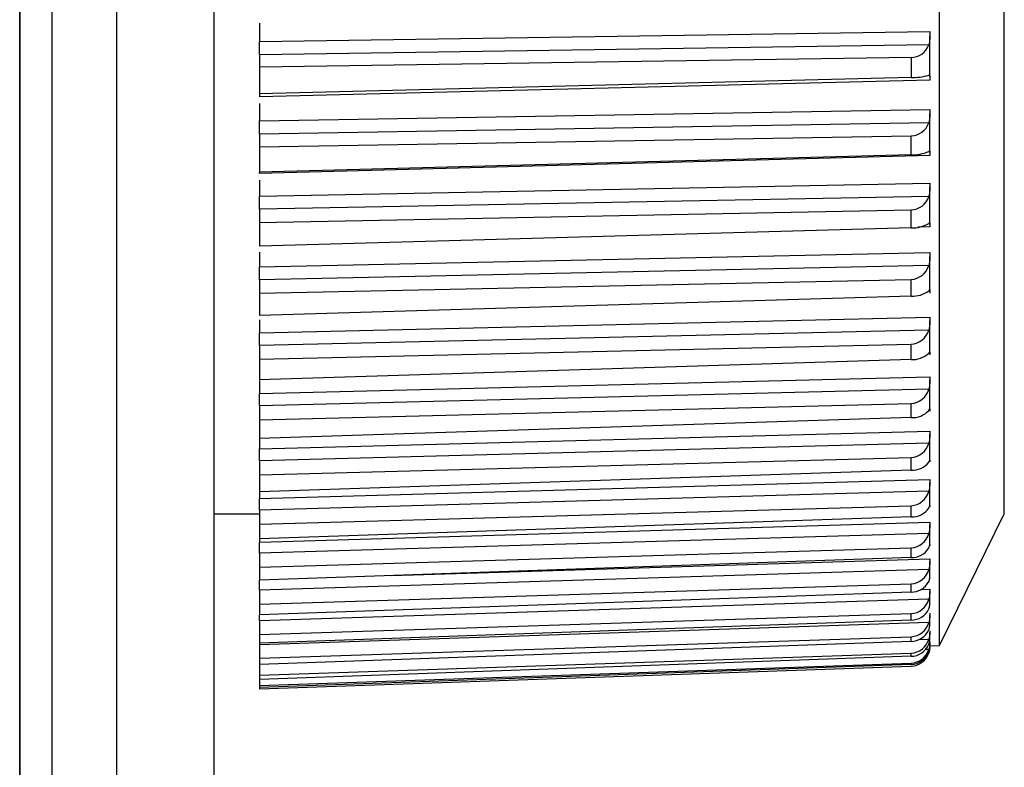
# Model space of a CAD drawing. Header units: millimetres. Extents: x -103 to 103, y -42 to 108.
# Tile 20 of 24: x 88 to 103, y 62 to 74. Entities that reach past the tile are written whole.
import ezdxf

# ---------------------------------------------------------------- set-up
doc = ezdxf.new("R2010")
doc.units = ezdxf.units.MM

msp = doc.modelspace()

# ---------------------------------------------------------------- linework, layer by layer
at = {"color": 7, "linetype": 'Continuous', "lineweight": 25}
for p, q in [((88.2, 20.402), (88.2, 106.617)), ((89.7, 5), (89.7, 106.5)), ((91.2, 5), (91.2, 106.5)), ((88.209, 20.503), (88.209, 106.364)), ((102.401, 63.867), (102.401, 106.133)), ((103.4, 65.902), (103.4, 104.098)), ((91.9, 73.472), (91.9, 73.189)), ((91.9, 73.189), (102.25, 73.342)), ((102.25, 72.64), (102.25, 73.274)), ((102.234, 73.134), (91.9, 72.982)), ((91.9, 72.982), (91.9, 72.381)), ((101.96, 72.941), (91.9, 72.792)), ((101.96, 72.941), (101.96, 72.631)), ((101.96, 72.631), (91.9, 72.381)), ((102.25, 72.59), (91.9, 72.333)), ((91.9, 72.229), (91.9, 71.964)), ((91.9, 71.964), (102.25, 72.14)), ((102.25, 71.473), (102.25, 72.075)), ((102.234, 71.933), (91.9, 71.758)), ((91.9, 71.758), (91.9, 71.171)), ((91.9, 71.561), (101.96, 71.733)), ((101.96, 71.439), (101.96, 71.733)), ((101.96, 71.439), (91.9, 71.171)), ((102.25, 71.426), (91.9, 71.152)), ((91.9, 71.152), (91.9, 71.168)), ((91.9, 71.048), (91.9, 70.803)), ((91.9, 70.803), (102.25, 71.001)), ((102.25, 70.371), (102.25, 70.938)), ((102.234, 70.797), (91.9, 70.6)), ((91.9, 70.6), (91.9, 70.029)), ((91.9, 70.397), (101.96, 70.59)), ((101.96, 70.313), (101.96, 70.59)), ((101.96, 70.313), (91.9, 70.029)), ((91.9, 69.935), (91.9, 69.712)), ((91.9, 69.712), (102.25, 69.93)), ((102.25, 69.341), (102.25, 69.87)), ((102.234, 69.729), (91.9, 69.511)), ((91.9, 69.303), (101.96, 69.517)), ((91.9, 69.511), (91.9, 68.96)), ((101.96, 69.258), (101.96, 69.517)), ((101.96, 69.258), (91.9, 68.96)), ((91.9, 68.694), (102.25, 68.933)), ((91.9, 68.894), (91.9, 68.694)), ((102.25, 68.387), (102.25, 68.876)), ((102.234, 68.735), (91.9, 68.498)), ((91.9, 68.286), (101.96, 68.519)), ((91.9, 68.498), (91.9, 67.969)), ((101.96, 68.28), (101.96, 68.519)), ((101.96, 68.28), (91.9, 67.969)), ((91.9, 67.757), (102.25, 68.014)), ((91.9, 67.956), (91.9, 67.757)), ((102.25, 67.515), (102.25, 67.96)), ((102.234, 67.821), (91.9, 67.565)), ((91.9, 67.35), (101.96, 67.601)), ((91.9, 67.565), (91.9, 66.903)), ((101.96, 67.384), (101.96, 67.601)), ((101.96, 67.384), (91.9, 67.061)), ((91.9, 66.903), (102.25, 67.177)), ((102.25, 66.727), (102.25, 67.128)), ((102.234, 66.991), (91.9, 66.717)), ((91.9, 66.5), (101.96, 66.769)), ((101.96, 66.573), (101.96, 66.769)), ((91.9, 66.717), (91.9, 66.137)), ((101.96, 66.573), (91.9, 66.241)), ((91.9, 66.137), (102.25, 66.428)), ((102.25, 66.028), (102.25, 66.382)), ((102.234, 66.248), (91.9, 65.958)), ((91.9, 65.741), (101.96, 66.025)), ((101.96, 65.852), (101.96, 66.025)), ((91.2, 65.902), (91.9, 65.902)), ((91.9, 65.958), (91.9, 65.463)), ((101.96, 65.852), (91.9, 65.512)), ((102.401, 63.867), (103.4, 65.902)), ((91.9, 65.463), (102.25, 65.769)), ((102.25, 65.422), (102.25, 65.727)), ((102.234, 65.597), (91.9, 65.292)), ((91.9, 65.075), (101.96, 65.373)), ((101.96, 65.224), (101.96, 65.373)), ((91.9, 65.292), (91.9, 64.877)), ((101.96, 65.224), (91.9, 64.877)), ((102.25, 64.911), (102.25, 65.166)), ((102.234, 65.04), (91.9, 64.722)), ((91.9, 64.506), (101.96, 64.818)), ((101.96, 64.693), (101.96, 64.818)), ((91.9, 64.722), (91.9, 64.341)), ((101.96, 64.693), (91.9, 64.341)), ((102.25, 64.498), (102.25, 64.701)), ((102.234, 64.581), (91.9, 64.251)), ((91.9, 64.037), (101.96, 64.36)), ((101.96, 64.261), (101.96, 64.36)), ((102.25, 64.185), (102.25, 64.336)), ((101.96, 64.261), (91.9, 63.906)), ((91.9, 64.251), (91.9, 63.906)), ((102.234, 64.221), (91.9, 63.881)), ((91.9, 63.671), (101.96, 64.003)), ((101.96, 63.929), (101.96, 64.003)), ((102.25, 63.973), (102.25, 64.071)), ((101.96, 63.929), (91.9, 63.573)), ((91.9, 63.903), (91.9, 63.199)), ((102.25, 63.864), (102.25, 63.908)), ((102.25, 63.861), (102.401, 63.867)), ((102.25, 63.848), (102.25, 63.858)), ((91.9, 63.408), (101.96, 63.749)), ((101.96, 63.701), (91.9, 63.344)), ((101.96, 63.701), (101.96, 63.749)), ((91.9, 63.25), (101.96, 63.597)), ((101.96, 63.576), (91.9, 63.222)), ((91.9, 63.199), (101.96, 63.551)), ((101.96, 63.576), (101.96, 63.597))]:
    msp.add_line(p, q, dxfattribs=at)
at = {"color": 8, "linetype": 'Continuous', "lineweight": 25}
for p, q in [((102.25, 70.329), (102.065, 70.324)), ((93.938, 64.948), (102.25, 65.204)), ((102.105, 64.73), (102.25, 64.735)), ((102.234, 63.962), (102.082, 63.957)), ((102.234, 63.806), (102.183, 63.804)), ((102.234, 63.753), (102.226, 63.752))]:
    msp.add_line(p, q, dxfattribs=at)
at = {"color": 7, "linetype": 'Continuous', "lineweight": 25}
for centre, radius, start, end in [((101.959, 73.233), 0.292, 270.2594, 340.1193), ((101.981, 73.474), 0.843, 268.5726, 287.433), ((101.955, 72.027), 0.294, 270.9848, 341.451), ((101.985, 72.036), 0.598, 267.6321, 294.5987), ((101.952, 70.885), 0.296, 271.6356, 342.5448), ((101.986, 70.791), 0.479, 266.9746, 301.2482), ((101.949, 69.814), 0.297, 272.2022, 343.4207), ((101.985, 69.669), 0.411, 266.6142, 307.3188), ((101.947, 68.817), 0.299, 272.6769, 344.095), ((101.983, 68.649), 0.37, 266.5345, 312.7895), ((101.944, 67.901), 0.3, 273.0544, 344.5806), ((101.98, 67.726), 0.343, 266.6991, 317.6696), ((101.943, 67.07), 0.301, 273.3311, 344.8868), ((101.977, 66.898), 0.326, 267.0616, 321.9889), ((101.942, 66.327), 0.302, 273.5046, 345.0199), ((101.974, 66.166), 0.315, 267.5731, 325.7877), ((101.942, 65.676), 0.303, 273.574, 344.9828), ((101.97, 65.532), 0.307, 268.1872, 329.1113), ((101.942, 65.12), 0.303, 273.5395, 344.7756), ((101.966, 64.996), 0.303, 268.862, 332.0052), ((101.943, 64.662), 0.303, 273.4024, 344.3953), ((101.963, 64.561), 0.3, 269.5618, 334.5127), ((101.944, 64.305), 0.302, 273.1655, 343.8358), ((101.959, 64.229), 0.299, 270.2569, 336.6737), ((101.946, 64.05), 0.301, 272.8327, 343.0876), ((101.956, 64), 0.299, 270.9227, 338.5239), ((101.948, 63.898), 0.301, 272.4098, 342.1381), ((101.952, 63.875), 0.299, 271.54, 340.0944), ((101.951, 63.85), 0.3, 271.9045, 340.971)]:
    msp.add_arc(centre, radius, start, end, dxfattribs=at)
for points in [[(88.7, 55.622), (88.7, 71.607), (88.7, 86.672), (88.7, 100.688)], [(91.9, 72.982), (91.9, 73.046), (91.9, 73.128), (91.9, 73.189)], [(91.9, 65.292), (91.9, 65.365), (91.9, 65.433), (91.9, 65.463)]]:
    msp.add_open_spline(points, degree=3, dxfattribs=at)
for points, knots in [([(102.25, 73.342), (102.25, 73.332), (102.25, 73.323), (102.25, 73.312), (102.25, 73.302), (102.25, 73.292), (102.25, 73.281), (102.25, 73.271), (102.25, 73.26), (102.25, 73.249), (102.25, 73.238), (102.249, 73.228), (102.249, 73.217), (102.248, 73.207), (102.247, 73.197), (102.246, 73.187), (102.245, 73.178), (102.243, 73.169), (102.241, 73.16), (102.239, 73.151), (102.237, 73.142), (102.234, 73.134)], [0, 0, 0, 0, 0.0000330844, 0.0000330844, 0.0000330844, 0.0000661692, 0.0000661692, 0.0000661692, 0.0000989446, 0.0000989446, 0.0000989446, 0.0001308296, 0.0001308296, 0.0001308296, 0.000161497, 0.000161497, 0.000161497, 0.0001901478, 0.0001901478, 0.0001901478, 0.0002195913, 0.0002195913, 0.0002195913, 0.0002195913]), ([(102.234, 72.67), (102.237, 72.671), (102.239, 72.672), (102.241, 72.672), (102.243, 72.672), (102.245, 72.672), (102.246, 72.67), (102.247, 72.669), (102.248, 72.667), (102.249, 72.664), (102.249, 72.661), (102.25, 72.657), (102.25, 72.653), (102.25, 72.649), (102.25, 72.644), (102.25, 72.639), (102.25, 72.633), (102.25, 72.627), (102.25, 72.62), (102.25, 72.611), (102.25, 72.601), (102.25, 72.59)], [0, 0, 0, 0, 0.0000302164, 0.0000302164, 0.0000302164, 0.0000598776, 0.0000598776, 0.0000598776, 0.0000895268, 0.0000895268, 0.0000895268, 0.0001191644, 0.0001191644, 0.0001191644, 0.000148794, 0.000148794, 0.000148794, 0.00017842, 0.00017842, 0.00017842, 0.0002196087, 0.0002196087, 0.0002196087, 0.0002196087]), ([(91.9, 72.378), (91.9, 72.372), (91.9, 72.359), (91.9, 72.342), (91.9, 72.333)], [0, 0, 0, 0, 0.467951, 1, 1, 1, 1]), ([(102.25, 72.14), (102.25, 72.131), (102.25, 72.122), (102.25, 72.112), (102.25, 72.102), (102.25, 72.092), (102.25, 72.082), (102.25, 72.071), (102.25, 72.061), (102.25, 72.05), (102.25, 72.039), (102.249, 72.029), (102.249, 72.018), (102.248, 72.008), (102.247, 71.998), (102.246, 71.988), (102.245, 71.978), (102.243, 71.969), (102.241, 71.96), (102.239, 71.951), (102.237, 71.942), (102.234, 71.933)], [0, 0, 0, 0, 0.0000330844, 0.0000330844, 0.0000330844, 0.0000661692, 0.0000661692, 0.0000661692, 0.0000989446, 0.0000989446, 0.0000989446, 0.0001308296, 0.0001308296, 0.0001308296, 0.000161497, 0.000161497, 0.000161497, 0.0001901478, 0.0001901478, 0.0001901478, 0.0002195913, 0.0002195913, 0.0002195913, 0.0002195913]), ([(91.9, 71.758), (91.9, 71.769), (91.9, 71.779), (91.9, 71.79), (91.9, 71.8), (91.9, 71.811), (91.9, 71.822), (91.9, 71.833), (91.9, 71.844), (91.9, 71.855), (91.9, 71.867), (91.9, 71.878), (91.9, 71.888), (91.9, 71.894), (91.9, 71.899), (91.9, 71.904), (91.9, 71.915), (91.9, 71.925), (91.9, 71.935), (91.9, 71.945), (91.9, 71.955), (91.9, 71.964)], [0, 0, 0, 0, 0.0000332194, 0.0000332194, 0.0000332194, 0.0000664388, 0.0000664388, 0.0000664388, 0.0000996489, 0.0000996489, 0.0000996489, 0.000132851, 0.000132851, 0.000132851, 0.0001493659, 0.0001493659, 0.0001493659, 0.0001828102, 0.0001828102, 0.0001828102, 0.0002172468, 0.0002172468, 0.0002172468, 0.0002172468]), ([(102.234, 71.493), (102.237, 71.495), (102.239, 71.496), (102.241, 71.497), (102.243, 71.498), (102.245, 71.498), (102.246, 71.497), (102.247, 71.497), (102.248, 71.495), (102.249, 71.493), (102.249, 71.491), (102.25, 71.488), (102.25, 71.484), (102.25, 71.481), (102.25, 71.476), (102.25, 71.472), (102.25, 71.467), (102.25, 71.461), (102.25, 71.455), (102.25, 71.446), (102.25, 71.437), (102.25, 71.426)], [0, 0, 0, 0, 0.0000302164, 0.0000302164, 0.0000302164, 0.0000598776, 0.0000598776, 0.0000598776, 0.0000895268, 0.0000895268, 0.0000895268, 0.0001191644, 0.0001191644, 0.0001191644, 0.000148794, 0.000148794, 0.000148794, 0.00017842, 0.00017842, 0.00017842, 0.0002196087, 0.0002196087, 0.0002196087, 0.0002196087]), ([(102.25, 71.001), (102.25, 70.993), (102.25, 70.984), (102.25, 70.974), (102.25, 70.965), (102.25, 70.955), (102.25, 70.945), (102.25, 70.935), (102.25, 70.924), (102.25, 70.914), (102.25, 70.903), (102.249, 70.893), (102.249, 70.882), (102.248, 70.872), (102.247, 70.862), (102.246, 70.852), (102.245, 70.842), (102.243, 70.833), (102.241, 70.824), (102.239, 70.814), (102.237, 70.805), (102.234, 70.797)], [0, 0, 0, 0, 0.0000330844, 0.0000330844, 0.0000330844, 0.0000661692, 0.0000661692, 0.0000661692, 0.0000989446, 0.0000989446, 0.0000989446, 0.0001308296, 0.0001308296, 0.0001308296, 0.000161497, 0.000161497, 0.000161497, 0.0001901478, 0.0001901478, 0.0001901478, 0.0002195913, 0.0002195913, 0.0002195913, 0.0002195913]), ([(91.9, 70.6), (91.9, 70.61), (91.9, 70.621), (91.9, 70.632), (91.9, 70.642), (91.9, 70.653), (91.9, 70.665), (91.9, 70.676), (91.9, 70.687), (91.9, 70.698), (91.9, 70.709), (91.9, 70.72), (91.9, 70.73), (91.9, 70.735), (91.9, 70.741), (91.9, 70.746), (91.9, 70.756), (91.9, 70.766), (91.9, 70.776), (91.9, 70.785), (91.9, 70.795), (91.9, 70.803)], [0, 0, 0, 0, 0.0000332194, 0.0000332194, 0.0000332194, 0.0000664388, 0.0000664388, 0.0000664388, 0.0000996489, 0.0000996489, 0.0000996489, 0.000132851, 0.000132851, 0.000132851, 0.0001493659, 0.0001493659, 0.0001493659, 0.0001828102, 0.0001828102, 0.0001828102, 0.0002172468, 0.0002172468, 0.0002172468, 0.0002172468]), ([(102.234, 70.382), (102.237, 70.384), (102.239, 70.386), (102.241, 70.388), (102.243, 70.389), (102.245, 70.39), (102.246, 70.39), (102.247, 70.39), (102.248, 70.389), (102.249, 70.388), (102.249, 70.386), (102.25, 70.384), (102.25, 70.381), (102.25, 70.378), (102.25, 70.375), (102.25, 70.37), (102.25, 70.366), (102.25, 70.361), (102.25, 70.356), (102.25, 70.348), (102.25, 70.339), (102.25, 70.329)], [0, 0, 0, 0, 0.0000302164, 0.0000302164, 0.0000302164, 0.0000598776, 0.0000598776, 0.0000598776, 0.0000895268, 0.0000895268, 0.0000895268, 0.0001191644, 0.0001191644, 0.0001191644, 0.000148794, 0.000148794, 0.000148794, 0.00017842, 0.00017842, 0.00017842, 0.0002196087, 0.0002196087, 0.0002196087, 0.0002196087]), ([(102.25, 69.93), (102.25, 69.922), (102.25, 69.914), (102.25, 69.905), (102.25, 69.896), (102.25, 69.887), (102.25, 69.877), (102.25, 69.867), (102.25, 69.857), (102.25, 69.846), (102.25, 69.836), (102.249, 69.826), (102.249, 69.815), (102.248, 69.805), (102.247, 69.795), (102.246, 69.785), (102.245, 69.775), (102.243, 69.766), (102.241, 69.757), (102.239, 69.747), (102.237, 69.738), (102.234, 69.729)], [0, 0, 0, 0, 0.0000330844, 0.0000330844, 0.0000330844, 0.0000661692, 0.0000661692, 0.0000661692, 0.0000989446, 0.0000989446, 0.0000989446, 0.0001308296, 0.0001308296, 0.0001308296, 0.000161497, 0.000161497, 0.000161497, 0.0001901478, 0.0001901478, 0.0001901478, 0.0002195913, 0.0002195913, 0.0002195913, 0.0002195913]), ([(91.9, 69.511), (91.9, 69.522), (91.9, 69.532), (91.9, 69.543), (91.9, 69.554), (91.9, 69.566), (91.9, 69.577), (91.9, 69.588), (91.9, 69.599), (91.9, 69.61), (91.9, 69.62), (91.9, 69.631), (91.9, 69.641), (91.9, 69.647), (91.9, 69.652), (91.9, 69.657), (91.9, 69.667), (91.9, 69.676), (91.9, 69.685), (91.9, 69.695), (91.9, 69.704), (91.9, 69.712)], [0, 0, 0, 0, 0.0000332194, 0.0000332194, 0.0000332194, 0.0000664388, 0.0000664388, 0.0000664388, 0.0000996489, 0.0000996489, 0.0000996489, 0.000132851, 0.000132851, 0.000132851, 0.0001493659, 0.0001493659, 0.0001493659, 0.0001828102, 0.0001828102, 0.0001828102, 0.0002172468, 0.0002172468, 0.0002172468, 0.0002172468]), ([(102.234, 69.342), (102.237, 69.345), (102.239, 69.348), (102.241, 69.35), (102.243, 69.352), (102.245, 69.353), (102.246, 69.354), (102.247, 69.355), (102.248, 69.355), (102.249, 69.354), (102.249, 69.353), (102.25, 69.352), (102.25, 69.349), (102.25, 69.347), (102.25, 69.344), (102.25, 69.34), (102.25, 69.337), (102.25, 69.332), (102.25, 69.327), (102.25, 69.32), (102.25, 69.312), (102.25, 69.303)], [0, 0, 0, 0, 0.0000302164, 0.0000302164, 0.0000302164, 0.0000598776, 0.0000598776, 0.0000598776, 0.0000895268, 0.0000895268, 0.0000895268, 0.0001191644, 0.0001191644, 0.0001191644, 0.000148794, 0.000148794, 0.000148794, 0.00017842, 0.00017842, 0.00017842, 0.0002196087, 0.0002196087, 0.0002196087, 0.0002196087]), ([(102.25, 68.933), (102.25, 68.926), (102.25, 68.918), (102.25, 68.909), (102.25, 68.901), (102.25, 68.892), (102.25, 68.882), (102.25, 68.873), (102.25, 68.863), (102.25, 68.853), (102.25, 68.843), (102.249, 68.833), (102.249, 68.822), (102.248, 68.812), (102.247, 68.802), (102.246, 68.792), (102.245, 68.782), (102.243, 68.773), (102.241, 68.764), (102.239, 68.754), (102.237, 68.745), (102.234, 68.735)], [0, 0, 0, 0, 0.0000330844, 0.0000330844, 0.0000330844, 0.0000661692, 0.0000661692, 0.0000661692, 0.0000989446, 0.0000989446, 0.0000989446, 0.0001308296, 0.0001308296, 0.0001308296, 0.000161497, 0.000161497, 0.000161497, 0.0001901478, 0.0001901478, 0.0001901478, 0.0002195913, 0.0002195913, 0.0002195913, 0.0002195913]), ([(91.9, 68.498), (91.9, 68.508), (91.9, 68.52), (91.9, 68.531), (91.9, 68.542), (91.9, 68.553), (91.9, 68.564), (91.9, 68.575), (91.9, 68.586), (91.9, 68.596), (91.9, 68.607), (91.9, 68.618), (91.9, 68.628), (91.9, 68.633), (91.9, 68.637), (91.9, 68.642), (91.9, 68.652), (91.9, 68.661), (91.9, 68.67), (91.9, 68.679), (91.9, 68.687), (91.9, 68.694)], [0, 0, 0, 0, 0.0000332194, 0.0000332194, 0.0000332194, 0.0000664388, 0.0000664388, 0.0000664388, 0.0000996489, 0.0000996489, 0.0000996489, 0.000132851, 0.000132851, 0.000132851, 0.0001493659, 0.0001493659, 0.0001493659, 0.0001828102, 0.0001828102, 0.0001828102, 0.0002172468, 0.0002172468, 0.0002172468, 0.0002172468]), ([(102.234, 68.378), (102.237, 68.382), (102.242, 68.389), (102.246, 68.395), (102.248, 68.397), (102.249, 68.396), (102.249, 68.395)], [0, 0, 0, 0, 0.308475, 0.61135, 0.914154, 1, 1, 1, 1]), ([(102.25, 68.394), (102.25, 68.392), (102.25, 68.39), (102.25, 68.387), (102.25, 68.384), (102.25, 68.38), (102.25, 68.376), (102.25, 68.37), (102.25, 68.362), (102.25, 68.354)], [0.0001191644, 0.0001191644, 0.0001191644, 0.0001191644, 0.000148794, 0.000148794, 0.000148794, 0.00017842, 0.00017842, 0.00017842, 0.0002196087, 0.0002196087, 0.0002196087, 0.0002196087]), ([(102.25, 68.014), (102.25, 68.007), (102.25, 68), (102.25, 67.992), (102.25, 67.984), (102.25, 67.975), (102.25, 67.966), (102.25, 67.957), (102.25, 67.948), (102.25, 67.938), (102.25, 67.928), (102.249, 67.918), (102.249, 67.908), (102.248, 67.898), (102.247, 67.888), (102.246, 67.878), (102.245, 67.869), (102.243, 67.859), (102.241, 67.85), (102.239, 67.84), (102.237, 67.831), (102.234, 67.821)], [0, 0, 0, 0, 0.0000330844, 0.0000330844, 0.0000330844, 0.0000661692, 0.0000661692, 0.0000661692, 0.0000989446, 0.0000989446, 0.0000989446, 0.0001308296, 0.0001308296, 0.0001308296, 0.000161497, 0.000161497, 0.000161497, 0.0001901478, 0.0001901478, 0.0001901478, 0.0002195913, 0.0002195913, 0.0002195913, 0.0002195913]), ([(91.9, 67.565), (91.9, 67.576), (91.9, 67.587), (91.9, 67.598), (91.9, 67.609), (91.9, 67.62), (91.9, 67.631), (91.9, 67.642), (91.9, 67.653), (91.9, 67.663), (91.9, 67.674), (91.9, 67.684), (91.9, 67.693), (91.9, 67.698), (91.9, 67.703), (91.9, 67.708), (91.9, 67.717), (91.9, 67.726), (91.9, 67.734), (91.9, 67.742), (91.9, 67.75), (91.9, 67.757)], [0, 0, 0, 0, 0.0000332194, 0.0000332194, 0.0000332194, 0.0000664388, 0.0000664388, 0.0000664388, 0.0000996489, 0.0000996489, 0.0000996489, 0.000132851, 0.000132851, 0.000132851, 0.0001493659, 0.0001493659, 0.0001493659, 0.0001828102, 0.0001828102, 0.0001828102, 0.0002172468, 0.0002172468, 0.0002172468, 0.0002172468]), ([(102.234, 67.495), (102.237, 67.499), (102.242, 67.508), (102.246, 67.516), (102.249, 67.52), (102.249, 67.519), (102.249, 67.519)], [0, 0, 0, 0, 0.28655, 0.567898, 0.84918, 1, 1, 1, 1]), ([(102.25, 67.519), (102.25, 67.518), (102.25, 67.516), (102.25, 67.514), (102.25, 67.512), (102.25, 67.509), (102.25, 67.505), (102.25, 67.5), (102.25, 67.493), (102.25, 67.485)], [0.0001191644, 0.0001191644, 0.0001191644, 0.0001191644, 0.000148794, 0.000148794, 0.000148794, 0.00017842, 0.00017842, 0.00017842, 0.0002196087, 0.0002196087, 0.0002196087, 0.0002196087]), ([(102.25, 67.177), (102.25, 67.172), (102.25, 67.165), (102.25, 67.157), (102.25, 67.15), (102.25, 67.142), (102.25, 67.133), (102.25, 67.125), (102.25, 67.116), (102.25, 67.106), (102.25, 67.097), (102.249, 67.087), (102.249, 67.077), (102.248, 67.067), (102.247, 67.058), (102.246, 67.048), (102.245, 67.038), (102.243, 67.029), (102.241, 67.02), (102.239, 67.01), (102.237, 67), (102.234, 66.991)], [0, 0, 0, 0, 0.0000330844, 0.0000330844, 0.0000330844, 0.0000661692, 0.0000661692, 0.0000661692, 0.0000989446, 0.0000989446, 0.0000989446, 0.0001308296, 0.0001308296, 0.0001308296, 0.000161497, 0.000161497, 0.000161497, 0.0001901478, 0.0001901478, 0.0001901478, 0.0002195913, 0.0002195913, 0.0002195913, 0.0002195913]), ([(91.9, 66.717), (91.9, 66.728), (91.9, 66.739), (91.9, 66.75), (91.9, 66.761), (91.9, 66.772), (91.9, 66.783), (91.9, 66.794), (91.9, 66.804), (91.9, 66.814), (91.9, 66.825), (91.9, 66.834), (91.9, 66.844), (91.9, 66.848), (91.9, 66.853), (91.9, 66.857), (91.9, 66.866), (91.9, 66.874), (91.9, 66.882), (91.9, 66.889), (91.9, 66.897), (91.9, 66.903)], [0, 0, 0, 0, 0.0000332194, 0.0000332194, 0.0000332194, 0.0000664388, 0.0000664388, 0.0000664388, 0.0000996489, 0.0000996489, 0.0000996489, 0.000132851, 0.000132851, 0.000132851, 0.0001493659, 0.0001493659, 0.0001493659, 0.0001828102, 0.0001828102, 0.0001828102, 0.0002172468, 0.0002172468, 0.0002172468, 0.0002172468]), ([(102.234, 66.698), (102.237, 66.703), (102.242, 66.712), (102.246, 66.722), (102.249, 66.728), (102.249, 66.729), (102.25, 66.729)], [0, 0, 0, 0, 0.267457, 0.530058, 0.792598, 1, 1, 1, 1]), ([(102.25, 66.729), (102.25, 66.729), (102.25, 66.728), (102.25, 66.727), (102.25, 66.725), (102.25, 66.722), (102.25, 66.719), (102.25, 66.715), (102.25, 66.709), (102.25, 66.703)], [0.0001191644, 0.0001191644, 0.0001191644, 0.0001191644, 0.000148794, 0.000148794, 0.000148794, 0.00017842, 0.00017842, 0.00017842, 0.0002196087, 0.0002196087, 0.0002196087, 0.0002196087]), ([(102.25, 66.428), (102.25, 66.423), (102.25, 66.417), (102.25, 66.41), (102.25, 66.403), (102.25, 66.396), (102.25, 66.387), (102.25, 66.379), (102.25, 66.371), (102.25, 66.361), (102.25, 66.353), (102.249, 66.343), (102.249, 66.333), (102.248, 66.324), (102.247, 66.314), (102.246, 66.305), (102.245, 66.296), (102.243, 66.286), (102.241, 66.277), (102.239, 66.267), (102.237, 66.258), (102.234, 66.248)], [0, 0, 0, 0, 0.0000330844, 0.0000330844, 0.0000330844, 0.0000661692, 0.0000661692, 0.0000661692, 0.0000989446, 0.0000989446, 0.0000989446, 0.0001308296, 0.0001308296, 0.0001308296, 0.000161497, 0.000161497, 0.000161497, 0.0001901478, 0.0001901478, 0.0001901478, 0.0002195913, 0.0002195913, 0.0002195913, 0.0002195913]), ([(91.9, 65.958), (91.9, 65.969), (91.9, 65.98), (91.9, 65.991), (91.9, 66.002), (91.9, 66.013), (91.9, 66.024), (91.9, 66.034), (91.9, 66.044), (91.9, 66.054), (91.9, 66.064), (91.9, 66.073), (91.9, 66.082), (91.9, 66.087), (91.9, 66.091), (91.9, 66.095), (91.9, 66.103), (91.9, 66.111), (91.9, 66.118), (91.9, 66.125), (91.9, 66.132), (91.9, 66.137)], [0, 0, 0, 0, 0.0000332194, 0.0000332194, 0.0000332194, 0.0000664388, 0.0000664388, 0.0000664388, 0.0000996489, 0.0000996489, 0.0000996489, 0.000132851, 0.000132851, 0.000132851, 0.0001493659, 0.0001493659, 0.0001493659, 0.0001828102, 0.0001828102, 0.0001828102, 0.0002172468, 0.0002172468, 0.0002172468, 0.0002172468]), ([(102.234, 65.989), (102.237, 65.995), (102.239, 66.001), (102.241, 66.005), (102.243, 66.01), (102.245, 66.014), (102.246, 66.017), (102.247, 66.021), (102.248, 66.023), (102.249, 66.025), (102.249, 66.027), (102.25, 66.028), (102.25, 66.029), (102.25, 66.029), (102.25, 66.029), (102.25, 66.028), (102.25, 66.027), (102.25, 66.025), (102.25, 66.023), (102.25, 66.02), (102.25, 66.015), (102.25, 66.009)], [0, 0, 0, 0, 0.0000302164, 0.0000302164, 0.0000302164, 0.0000598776, 0.0000598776, 0.0000598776, 0.0000895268, 0.0000895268, 0.0000895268, 0.0001191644, 0.0001191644, 0.0001191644, 0.000148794, 0.000148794, 0.000148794, 0.00017842, 0.00017842, 0.00017842, 0.0002196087, 0.0002196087, 0.0002196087, 0.0002196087]), ([(102.25, 65.769), (102.25, 65.764), (102.25, 65.759), (102.25, 65.753), (102.25, 65.747), (102.25, 65.74), (102.25, 65.732), (102.25, 65.725), (102.25, 65.716), (102.25, 65.708), (102.25, 65.699), (102.249, 65.69), (102.249, 65.681), (102.248, 65.672), (102.247, 65.662), (102.246, 65.653), (102.245, 65.644), (102.243, 65.635), (102.241, 65.625), (102.239, 65.616), (102.237, 65.606), (102.234, 65.597)], [0, 0, 0, 0, 0.0000330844, 0.0000330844, 0.0000330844, 0.0000661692, 0.0000661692, 0.0000661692, 0.0000989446, 0.0000989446, 0.0000989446, 0.0001308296, 0.0001308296, 0.0001308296, 0.000161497, 0.000161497, 0.000161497, 0.0001901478, 0.0001901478, 0.0001901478, 0.0002195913, 0.0002195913, 0.0002195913, 0.0002195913]), ([(102.234, 65.374), (102.237, 65.38), (102.239, 65.386), (102.241, 65.391), (102.243, 65.396), (102.245, 65.401), (102.246, 65.405), (102.247, 65.409), (102.248, 65.412), (102.249, 65.415), (102.249, 65.418), (102.25, 65.42), (102.25, 65.421), (102.25, 65.422), (102.25, 65.422), (102.25, 65.422), (102.25, 65.422), (102.25, 65.421), (102.25, 65.419), (102.25, 65.416), (102.25, 65.413), (102.25, 65.407)], [0, 0, 0, 0, 0.0000302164, 0.0000302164, 0.0000302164, 0.0000598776, 0.0000598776, 0.0000598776, 0.0000895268, 0.0000895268, 0.0000895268, 0.0001191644, 0.0001191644, 0.0001191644, 0.000148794, 0.000148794, 0.000148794, 0.00017842, 0.00017842, 0.00017842, 0.0002196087, 0.0002196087, 0.0002196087, 0.0002196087]), ([(102.25, 65.204), (102.25, 65.2), (102.25, 65.195), (102.25, 65.19), (102.25, 65.184), (102.25, 65.178), (102.25, 65.171), (102.25, 65.164), (102.25, 65.156), (102.25, 65.148), (102.25, 65.14), (102.249, 65.131), (102.249, 65.122), (102.248, 65.114), (102.247, 65.104), (102.246, 65.095), (102.245, 65.086), (102.243, 65.077), (102.241, 65.068), (102.239, 65.059), (102.237, 65.05), (102.234, 65.04)], [0, 0, 0, 0, 0.0000330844, 0.0000330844, 0.0000330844, 0.0000661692, 0.0000661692, 0.0000661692, 0.0000989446, 0.0000989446, 0.0000989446, 0.0001308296, 0.0001308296, 0.0001308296, 0.000161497, 0.000161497, 0.000161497, 0.0001901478, 0.0001901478, 0.0001901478, 0.0002195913, 0.0002195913, 0.0002195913, 0.0002195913]), ([(102.234, 64.854), (102.237, 64.86), (102.242, 64.873), (102.246, 64.889), (102.249, 64.901), (102.25, 64.909), (102.25, 64.91), (102.25, 64.911)], [0, 0, 0, 0, 0.207195, 0.410628, 0.614013, 0.81735, 1, 1, 1, 1]), ([(91.9, 64.722), (91.9, 64.733), (91.9, 64.755), (91.9, 64.786), (91.9, 64.815), (91.9, 64.836), (91.9, 64.855), (91.9, 64.868), (91.9, 64.875), (91.9, 64.877)], [0, 0, 0, 0, 0.166161, 0.332322, 0.498435, 0.66451, 0.747331, 0.914608, 1, 1, 1, 1]), ([(102.25, 64.735), (102.25, 64.732), (102.25, 64.728), (102.25, 64.723), (102.25, 64.718), (102.25, 64.712), (102.25, 64.706), (102.25, 64.7), (102.25, 64.692), (102.25, 64.685), (102.25, 64.677), (102.249, 64.669), (102.249, 64.661), (102.248, 64.652), (102.247, 64.643), (102.246, 64.634), (102.245, 64.626), (102.243, 64.617), (102.241, 64.608), (102.239, 64.599), (102.237, 64.59), (102.234, 64.581)], [0, 0, 0, 0, 0.0000330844, 0.0000330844, 0.0000330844, 0.0000661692, 0.0000661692, 0.0000661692, 0.0000989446, 0.0000989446, 0.0000989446, 0.0001308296, 0.0001308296, 0.0001308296, 0.000161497, 0.000161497, 0.000161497, 0.0001901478, 0.0001901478, 0.0001901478, 0.0002195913, 0.0002195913, 0.0002195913, 0.0002195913]), ([(102.234, 64.432), (102.237, 64.439), (102.242, 64.453), (102.246, 64.47), (102.249, 64.484), (102.25, 64.494), (102.25, 64.497), (102.25, 64.498)], [0, 0, 0, 0, 0.207195, 0.410628, 0.614013, 0.81735, 1, 1, 1, 1]), ([(91.9, 64.251), (91.9, 64.262), (91.9, 64.283), (91.9, 64.313), (91.9, 64.33), (91.9, 64.338)], [0, 0, 0, 0, 0.341628, 0.683256, 1, 1, 1, 1]), ([(102.25, 64.365), (102.25, 64.362), (102.25, 64.359), (102.25, 64.355), (102.25, 64.351), (102.25, 64.346), (102.25, 64.34), (102.25, 64.334), (102.25, 64.328), (102.25, 64.321), (102.25, 64.314), (102.249, 64.306), (102.249, 64.298), (102.248, 64.29), (102.247, 64.282), (102.246, 64.273), (102.245, 64.265), (102.243, 64.256), (102.241, 64.248), (102.239, 64.239), (102.237, 64.23), (102.234, 64.221)], [0, 0, 0, 0, 0.0000330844, 0.0000330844, 0.0000330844, 0.0000661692, 0.0000661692, 0.0000661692, 0.0000989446, 0.0000989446, 0.0000989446, 0.0001308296, 0.0001308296, 0.0001308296, 0.000161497, 0.000161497, 0.000161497, 0.0001901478, 0.0001901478, 0.0001901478, 0.0002195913, 0.0002195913, 0.0002195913, 0.0002195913]), ([(102.234, 64.11), (102.237, 64.118), (102.242, 64.133), (102.246, 64.152), (102.249, 64.167), (102.25, 64.179), (102.25, 64.183), (102.25, 64.185)], [0, 0, 0, 0, 0.207195, 0.410628, 0.614013, 0.81735, 1, 1, 1, 1]), ([(102.25, 64.095), (102.25, 64.094), (102.25, 64.091), (102.25, 64.088), (102.25, 64.084), (102.25, 64.08), (102.25, 64.075), (102.25, 64.07), (102.25, 64.064), (102.25, 64.057), (102.25, 64.051), (102.249, 64.044), (102.249, 64.036), (102.248, 64.029), (102.247, 64.021), (102.246, 64.013), (102.245, 64.005), (102.243, 63.997), (102.241, 63.988), (102.239, 63.98), (102.237, 63.971), (102.234, 63.962)], [0, 0, 0, 0, 0.0000330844, 0.0000330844, 0.0000330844, 0.0000661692, 0.0000661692, 0.0000661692, 0.0000989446, 0.0000989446, 0.0000989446, 0.0001308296, 0.0001308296, 0.0001308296, 0.000161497, 0.000161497, 0.000161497, 0.0001901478, 0.0001901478, 0.0001901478, 0.0002195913, 0.0002195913, 0.0002195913, 0.0002195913]), ([(102.234, 63.89), (102.237, 63.898), (102.242, 63.914), (102.246, 63.934), (102.249, 63.952), (102.25, 63.965), (102.25, 63.973), (102.25, 63.975), (102.25, 63.975)], [0, 0, 0, 0, 0.193376, 0.383241, 0.573061, 0.762836, 0.952579, 1, 1, 1, 1]), ([(102.25, 63.927), (102.25, 63.927), (102.25, 63.925), (102.25, 63.922), (102.25, 63.919), (102.25, 63.916), (102.25, 63.911), (102.25, 63.907), (102.25, 63.902), (102.25, 63.896), (102.25, 63.89), (102.249, 63.884), (102.249, 63.877), (102.248, 63.87), (102.247, 63.862), (102.246, 63.854), (102.245, 63.847), (102.243, 63.839), (102.241, 63.831), (102.239, 63.823), (102.237, 63.814), (102.234, 63.806)], [0, 0, 0, 0, 0.0000330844, 0.0000330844, 0.0000330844, 0.0000661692, 0.0000661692, 0.0000661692, 0.0000989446, 0.0000989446, 0.0000989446, 0.0001308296, 0.0001308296, 0.0001308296, 0.000161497, 0.000161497, 0.000161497, 0.0001901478, 0.0001901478, 0.0001901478, 0.0002195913, 0.0002195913, 0.0002195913, 0.0002195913]), ([(102.234, 63.773), (102.237, 63.782), (102.242, 63.798), (102.246, 63.82), (102.249, 63.839), (102.25, 63.854), (102.25, 63.861), (102.25, 63.864)], [0, 0, 0, 0, 0.207195, 0.410628, 0.614013, 0.81735, 1, 1, 1, 1]), ([(102.25, 63.848), (102.25, 63.845), (102.25, 63.837), (102.249, 63.821), (102.246, 63.8), (102.242, 63.777), (102.237, 63.761), (102.234, 63.753)], [0, 0, 0, 0, 0.175944, 0.393699, 0.603155, 0.798897, 1, 1, 1, 1])]:
    msp.add_open_spline(points, degree=3, knots=knots, dxfattribs=at)

doc.saveas('drawing.dxf')
